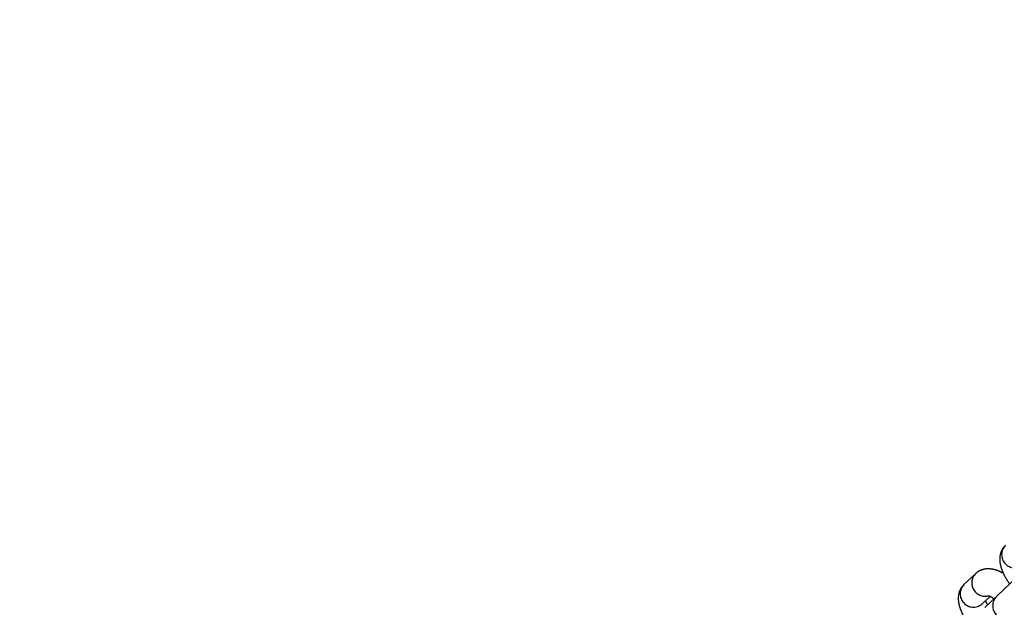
# Model space of a CAD drawing. Header units: metres. Extents: x 104098 to 104607, y 427853 to 428230.
# Tile 87 of 147: x 104263.737 to 104263.96, y 428140.134 to 428140.267. Entities that reach past the tile are written whole.
import ezdxf

# ---------------------------------------------------------------- set-up
doc = ezdxf.new("R2010")
doc.units = ezdxf.units.M
doc.linetypes.add('DASHED2', pattern=[0.375, 0.25, -0.125])

# ---------------------------------------------------------------- blocks, each defined once
blk = doc.blocks.new('school2')
at = {"color": 252, "linetype": 'DASHED2'}
for p, q in [((107992.7917602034, 456625.0856471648), (107992.7881765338, 456625.0856471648)), ((107992.7881765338, 456625.0796471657), (107992.788087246, 456625.0796486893)), ((107992.7916758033, 456625.0786471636), (107992.7880921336, 456625.0786471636)), ((107992.7881765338, 456625.0796471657), (107992.7906790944, 456625.0796471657)), ((107992.8005284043, 456625.0786471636), (107992.7916758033, 456625.0786471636))]:
    blk.add_line(p, q, dxfattribs=at)
for centre, radius, start, end in [((107963.1760300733, 457111.1270218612), 478.5421874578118, 270.128471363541, 276.2285906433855), ((107963.1760300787, 457111.1270218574), 478.5421874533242, 270.128471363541, 276.2285906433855), ((107963.1760076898, 457111.1274265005), 478.6425921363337, 270.1284688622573, 276.2273076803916), ((107963.1760076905, 457111.1274265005), 480.8925921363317, 270.1284688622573, 276.1986169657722), ((107992.7883173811, 456625.082645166), 0.003005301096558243, 92.68622389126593, 265.6081978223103), ((107992.7919430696, 456625.0826269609), 0.003025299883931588, 93.32969096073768, 238.8383322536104), ((107992.8012185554, 456625.0826451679), 0.003005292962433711, 92.68371555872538, 265.6107065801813), ((107992.7918112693, 456625.0756471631), 0.003003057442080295, 92.58545444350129, 267.4145455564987)]:
    blk.add_arc(centre, radius, start, end, dxfattribs=at)
for points, knots in [([(107992.7881765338, 456625.0856471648), (107992.7878225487, 456625.085618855), (107992.7871170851, 456625.085562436), (107992.7861572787, 456625.0851368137), (107992.7853354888, 456625.0845288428), (107992.7846333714, 456625.0837342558), (107992.7840151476, 456625.0827209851), (107992.7834886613, 456625.0814388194), (107992.7830974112, 456625.0800567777), (107992.7829501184, 456625.0790616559), (107992.7828887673, 456625.0786471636)], [0, 0, 0, 0, 0.1086245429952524, 0.2164799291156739, 0.3239501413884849, 0.4386710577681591, 0.5692925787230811, 0.7220834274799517, 0.8842410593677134, 1, 1, 1, 1]), ([(107992.7964143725, 456625.081416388), (107992.7962529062, 456625.0818549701), (107992.7959294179, 456625.0827336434), (107992.7952711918, 456625.0837871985), (107992.7944870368, 456625.0846397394), (107992.7935923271, 456625.0852431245), (107992.7926593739, 456625.0855913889), (107992.7920323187, 456625.0856302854), (107992.7917602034, 456625.0856471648)], [0, 0, 0, 0, 0.2034794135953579, 0.4076589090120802, 0.5777634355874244, 0.7339707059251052, 0.8845546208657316, 1, 1, 1, 1]), ([(107992.8010778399, 456625.0856471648), (107992.8007237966, 456625.0856188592), (107992.8000182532, 456625.0855624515), (107992.7990586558, 456625.0851368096), (107992.7982366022, 456625.0845288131), (107992.797534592, 456625.0837343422), (107992.7969164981, 456625.0827208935), (107992.7963897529, 456625.0814388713), (107992.7959987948, 456625.0800567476), (107992.7958513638, 456625.079061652), (107992.7957899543, 456625.0786471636)], [0, 0, 0, 0, 0.1086328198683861, 0.2164852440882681, 0.323955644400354, 0.4386823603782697, 0.56929239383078, 0.7220857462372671, 0.8842400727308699, 1, 1, 1, 1]), ([(107992.7904593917, 456625.0801385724), (107992.790458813, 456625.0801399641), (107992.7904572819, 456625.0801436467), (107992.7906087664, 456625.0798682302), (107992.7907959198, 456625.0793743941), (107992.7909113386, 456625.0788844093), (107992.7909672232, 456625.0786471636)], [0, 0, 0, 0, 0.1623819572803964, 0.4296879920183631, 0.7238606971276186, 1, 1, 1, 1]), ([(107992.7889687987, 456625.0786471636), (107992.7890358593, 456625.0789337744), (107992.7891304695, 456625.0793381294), (107992.7892289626, 456625.0795774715), (107992.7892576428, 456625.0796471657)], [0, 0, 0, 0, 0.7088096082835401, 1, 1, 1, 1])]:
    blk.add_open_spline(points, degree=3, knots=knots, dxfattribs=at)

msp = doc.modelspace()

# ---------------------------------------------------------------- block references
at = {"rotation": 43.40342385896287}
msp.add_blockref('school2', (339564.7790640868, 22181.48214643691), dxfattribs=at)

doc.saveas('drawing.dxf')
